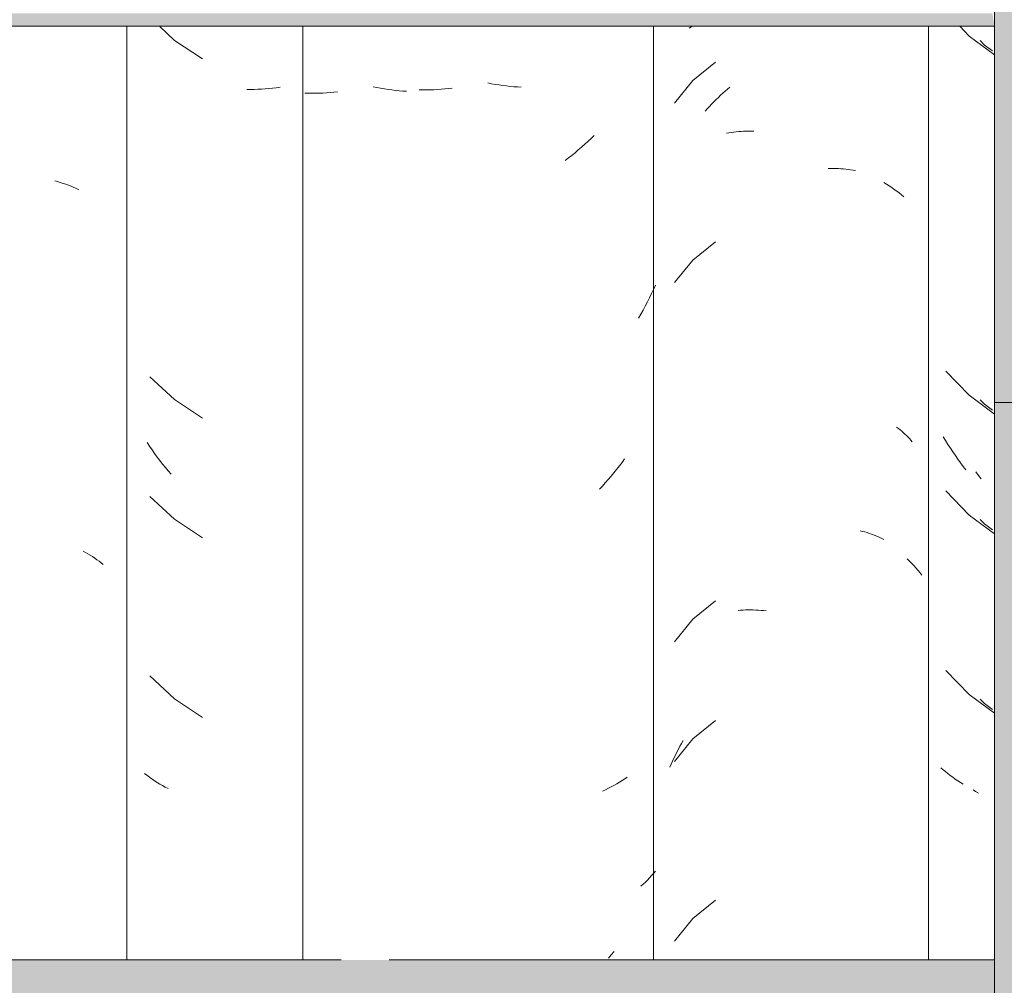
# Model space of a CAD drawing. Header units: metres. Extents: x -28.2 to -1.6, y -1.6 to 5.9.
# Tile 61 of 88: x -15.955 to -15.707, y 3.537 to 3.78. Entities that reach past the tile are written whole.
import ezdxf

# ---------------------------------------------------------------- set-up
doc = ezdxf.new("R2010")
doc.units = ezdxf.units.M
doc.layers.add('A-GLAZ-CWMG', color=7, linetype='Continuous', lineweight=5)
doc.layers.add('A-ROOF', color=7, linetype='Continuous', lineweight=5)

# ---------------------------------------------------------------- blocks, each defined once
blk = doc.blocks.new('FP_89-CASA 4')
at = {"layer": 'A-GLAZ-CWMG', "color": 9, "true_color": 0xc0c0c0}
for p, q in [((-16.80125, 3.77825), (-16.79888, 3.77578)), ((-16.79888, 3.77578), (-16.79254, 3.77107)), ((-16.80472, 3.69142), (-16.79888, 3.68535)), ((-16.79888, 3.68535), (-16.79254, 3.68064)), ((-16.80481, 3.67395), (-16.8054, 3.67492)), ((-16.80422, 3.67299), (-16.80481, 3.67395)), ((-16.80361, 3.67204), (-16.80422, 3.67299)), ((-16.80299, 3.6711), (-16.80361, 3.67204)), ((-16.80235, 3.67017), (-16.80299, 3.6711)), ((-16.80171, 3.66925), (-16.80235, 3.67017)), ((-16.80105, 3.66835), (-16.80171, 3.66925)), ((-16.80037, 3.66746), (-16.80105, 3.66835)), ((-16.79969, 3.66658), (-16.80037, 3.66746)), ((-16.80472, 3.66128), (-16.79888, 3.65521)), ((-16.79888, 3.65521), (-16.79254, 3.6505)), ((-16.80472, 3.61606), (-16.79888, 3.61)), ((-16.79888, 3.61), (-16.79254, 3.60529)), ((-16.80542, 3.5911), (-16.80599, 3.5916)), ((-16.80484, 3.5906), (-16.80542, 3.5911)), ((-16.80425, 3.59012), (-16.80484, 3.5906)), ((-16.80364, 3.58965), (-16.80425, 3.59012)), ((-16.80302, 3.58919), (-16.80364, 3.58965)), ((-16.80239, 3.58874), (-16.80302, 3.58919)), ((-16.80174, 3.5883), (-16.80239, 3.58874)), ((-16.80108, 3.58787), (-16.80174, 3.5883)), ((-16.80041, 3.58746), (-16.80108, 3.58787))]:
    blk.add_line(p, q, dxfattribs=at)
blk = doc.blocks.new('FP_90-CASA 4')
at = {"layer": 'A-GLAZ-CWMG', "color": 9, "true_color": 0xc0c0c0}
for p, q in [((-16.86937, 3.77776), (-16.86891, 3.77805)), ((-16.86891, 3.77805), (-16.86844, 3.77833)), ((-16.86269, 3.76923), (-16.86841, 3.76463)), ((-16.86841, 3.76463), (-16.87301, 3.75893)), ((-16.86143, 3.76089), (-16.86085, 3.76141)), ((-16.86085, 3.76141), (-16.86026, 3.76193)), ((-16.86026, 3.76193), (-16.85967, 3.76244)), ((-16.85967, 3.76244), (-16.85907, 3.76293)), ((-16.86423, 3.75808), (-16.86369, 3.75866)), ((-16.86369, 3.75866), (-16.86313, 3.75923)), ((-16.86313, 3.75923), (-16.86257, 3.7598)), ((-16.86257, 3.7598), (-16.862, 3.76035)), ((-16.862, 3.76035), (-16.86143, 3.76089)), ((-16.8653, 3.75688), (-16.86477, 3.75749)), ((-16.86477, 3.75749), (-16.86423, 3.75808)), ((-16.85992, 3.75134), (-16.85933, 3.75144)), ((-16.85933, 3.75144), (-16.85872, 3.75154)), ((-16.85872, 3.75154), (-16.85811, 3.75163)), ((-16.85811, 3.75163), (-16.8575, 3.7517)), ((-16.8575, 3.7517), (-16.85688, 3.75176)), ((-16.85688, 3.75176), (-16.85626, 3.75181)), ((-16.85626, 3.75181), (-16.85563, 3.75185)), ((-16.85563, 3.75185), (-16.855, 3.75187)), ((-16.855, 3.75187), (-16.85436, 3.75189)), ((-16.85436, 3.75189), (-16.85372, 3.75189)), ((-16.85372, 3.75189), (-16.85307, 3.75188)), ((-16.83436, 3.74246), (-16.83371, 3.74247)), ((-16.83371, 3.74247), (-16.83307, 3.74247)), ((-16.83307, 3.74247), (-16.83243, 3.74246)), ((-16.83243, 3.74246), (-16.8318, 3.74243)), ((-16.8318, 3.74243), (-16.83117, 3.74239)), ((-16.83117, 3.74239), (-16.83055, 3.74235)), ((-16.83055, 3.74235), (-16.82993, 3.74228)), ((-16.82993, 3.74228), (-16.82932, 3.74221)), ((-16.82932, 3.74221), (-16.82871, 3.74213)), ((-16.82871, 3.74213), (-16.8281, 3.74203)), ((-16.8281, 3.74203), (-16.82751, 3.74192)), ((-16.86269, 3.72402), (-16.86841, 3.71941)), ((-16.86841, 3.71941), (-16.87301, 3.71372)), ((-16.81714, 3.67729), (-16.8167, 3.67697)), ((-16.8167, 3.67697), (-16.81626, 3.67663)), ((-16.81626, 3.67663), (-16.81584, 3.67629)), ((-16.81584, 3.67629), (-16.81543, 3.67594)), ((-16.81543, 3.67594), (-16.81504, 3.67558)), ((-16.81504, 3.67558), (-16.81465, 3.67521)), ((-16.81465, 3.67521), (-16.81427, 3.67483)), ((-16.81427, 3.67483), (-16.81391, 3.67445)), ((-16.81391, 3.67445), (-16.81356, 3.67406)), ((-16.81356, 3.67406), (-16.81322, 3.67366)), ((-16.82629, 3.65123), (-16.82571, 3.65109)), ((-16.82571, 3.65109), (-16.82514, 3.65094)), ((-16.82514, 3.65094), (-16.82457, 3.65077)), ((-16.82457, 3.65077), (-16.82402, 3.6506)), ((-16.82402, 3.6506), (-16.82347, 3.65041)), ((-16.82347, 3.65041), (-16.82293, 3.65022)), ((-16.82293, 3.65022), (-16.82239, 3.65001)), ((-16.82239, 3.65001), (-16.82186, 3.64979)), ((-16.82186, 3.64979), (-16.82135, 3.64957)), ((-16.82135, 3.64957), (-16.82084, 3.64933)), ((-16.82084, 3.64933), (-16.82034, 3.64909)), ((-16.86269, 3.63359), (-16.86841, 3.62898)), ((-16.85701, 3.63118), (-16.85639, 3.63123)), ((-16.85639, 3.63123), (-16.85576, 3.63127)), ((-16.85576, 3.63127), (-16.85513, 3.6313)), ((-16.85513, 3.6313), (-16.8545, 3.63131)), ((-16.8545, 3.63131), (-16.85386, 3.63132)), ((-16.85386, 3.63132), (-16.85321, 3.63131)), ((-16.85321, 3.63131), (-16.85257, 3.63129)), ((-16.85257, 3.63129), (-16.85191, 3.63126)), ((-16.85191, 3.63126), (-16.85126, 3.63121)), ((-16.85126, 3.63121), (-16.8506, 3.63115)), ((-16.8506, 3.63115), (-16.84994, 3.63108)), ((-16.86841, 3.62898), (-16.87301, 3.62329)), ((-16.86269, 3.60345), (-16.86841, 3.59884)), ((-16.86841, 3.59884), (-16.87301, 3.59315)), ((-16.87166, 3.597), (-16.87125, 3.59773)), ((-16.87125, 3.59773), (-16.87083, 3.59845)), ((-16.87281, 3.59476), (-16.87244, 3.59552)), ((-16.87244, 3.59552), (-16.87205, 3.59626)), ((-16.87205, 3.59626), (-16.87166, 3.597)), ((-16.87387, 3.59247), (-16.87353, 3.59324)), ((-16.87353, 3.59324), (-16.87318, 3.59401)), ((-16.87318, 3.59401), (-16.87281, 3.59476)), ((-16.8742, 3.59169), (-16.87387, 3.59247)), ((-16.86269, 3.55823), (-16.86841, 3.55363)), ((-16.86841, 3.55363), (-16.87301, 3.54793))]:
    blk.add_line(p, q, dxfattribs=at)
blk = doc.blocks.new('FP_91-CASA 4')
at = {"layer": 'A-GLAZ-CWMG', "color": 9, "true_color": 0xc0c0c0}
for p, q in [((-16.91906, 3.7638), (-16.92, 3.76399)), ((-16.91812, 3.76363), (-16.91906, 3.7638)), ((-16.91719, 3.76348), (-16.91812, 3.76363)), ((-16.93635, 3.76225), (-16.93725, 3.76227)), ((-16.93544, 3.76225), (-16.93635, 3.76225)), ((-16.93452, 3.76227), (-16.93544, 3.76225)), ((-16.9336, 3.7623), (-16.93452, 3.76227)), ((-16.93268, 3.76235), (-16.9336, 3.7623)), ((-16.93176, 3.76241), (-16.93268, 3.76235)), ((-16.93083, 3.76249), (-16.93176, 3.76241)), ((-16.9299, 3.76259), (-16.93083, 3.76249)), ((-16.92896, 3.76271), (-16.9299, 3.76259)), ((-16.91625, 3.76335), (-16.91719, 3.76348)), ((-16.91532, 3.76323), (-16.91625, 3.76335)), ((-16.91438, 3.76314), (-16.91532, 3.76323)), ((-16.91346, 3.76305), (-16.91438, 3.76314)), ((-16.91253, 3.76299), (-16.91346, 3.76305)), ((-16.91161, 3.76294), (-16.91253, 3.76299)), ((-16.89481, 3.74928), (-16.89561, 3.74855)), ((-16.89402, 3.75003), (-16.89481, 3.74928)), ((-16.89324, 3.7508), (-16.89402, 3.75003)), ((-16.89806, 3.74643), (-16.89889, 3.74576)), ((-16.89723, 3.74712), (-16.89806, 3.74643)), ((-16.89642, 3.74783), (-16.89723, 3.74712)), ((-16.89561, 3.74855), (-16.89642, 3.74783)), ((-16.89973, 3.7451), (-16.90058, 3.74445)), ((-16.89889, 3.74576), (-16.89973, 3.7451)), ((-16.87829, 3.71202), (-16.87879, 3.71096)), ((-16.87781, 3.71309), (-16.87829, 3.71202)), ((-16.87931, 3.70991), (-16.87984, 3.70887)), ((-16.87879, 3.71096), (-16.87931, 3.70991)), ((-16.88094, 3.70681), (-16.88151, 3.7058)), ((-16.88038, 3.70783), (-16.88094, 3.70681)), ((-16.87984, 3.70887), (-16.88038, 3.70783)), ((-16.88151, 3.7058), (-16.8821, 3.7048)), ((-16.88558, 3.66937), (-16.88624, 3.66847)), ((-16.88691, 3.66758), (-16.8876, 3.6667)), ((-16.88624, 3.66847), (-16.88691, 3.66758)), ((-16.889, 3.66498), (-16.88972, 3.66414)), ((-16.88829, 3.66583), (-16.889, 3.66498)), ((-16.8876, 3.6667), (-16.88829, 3.66583)), ((-16.89119, 3.6625), (-16.89194, 3.6617)), ((-16.89045, 3.66331), (-16.89119, 3.6625)), ((-16.88972, 3.66414), (-16.89045, 3.66331)), ((-16.88688, 3.58793), (-16.88756, 3.58753)), ((-16.8862, 3.58835), (-16.88688, 3.58793)), ((-16.88554, 3.58877), (-16.8862, 3.58835)), ((-16.8849, 3.58921), (-16.88554, 3.58877)), ((-16.89041, 3.58606), (-16.89115, 3.58572)), ((-16.88968, 3.58641), (-16.89041, 3.58606)), ((-16.88897, 3.58677), (-16.88968, 3.58641)), ((-16.88826, 3.58714), (-16.88897, 3.58677)), ((-16.88756, 3.58753), (-16.88826, 3.58714)), ((-16.87781, 3.56558), (-16.87829, 3.565)), ((-16.87983, 3.56332), (-16.88037, 3.56278)), ((-16.8793, 3.56387), (-16.87983, 3.56332)), ((-16.87879, 3.56443), (-16.8793, 3.56387)), ((-16.87829, 3.565), (-16.87879, 3.56443)), ((-16.88093, 3.56225), (-16.8815, 3.56173)), ((-16.88037, 3.56278), (-16.88093, 3.56225)), ((-16.88894, 3.54448), (-16.88966, 3.54364)), ((-16.88823, 3.54533), (-16.88894, 3.54448))]:
    blk.add_line(p, q, dxfattribs=at)
blk = doc.blocks.new('Rectangular Mullion - Telha Fibrocimento - Ondulada-V85-CASA 4')
at = {"layer": 'A-GLAZ-CWMG'}
for p, q in [((-16.87832, 3.54319), (-16.87832, 3.77825)), ((-16.8091, 3.54319), (-16.8091, 3.77825))]:
    blk.add_line(p, q, dxfattribs=at)
for name in ['FP_91-CASA 4', 'FP_90-CASA 4', 'FP_89-CASA 4']:
    blk.add_blockref(name, (0, 0), dxfattribs=at)
blk = doc.blocks.new('FP_110-CASA 4')
at = {"layer": 'A-GLAZ-CWMG', "color": 9, "true_color": 0xc0c0c0}
for p, q in [((-16.79612, 3.77465), (-16.79503, 3.77354)), ((-16.79503, 3.77354), (-16.79302, 3.77206)), ((-16.79612, 3.68422), (-16.79503, 3.68311)), ((-16.79503, 3.68311), (-16.79302, 3.68163)), ((-16.79654, 3.6652), (-16.79721, 3.66609)), ((-16.79585, 3.66433), (-16.79654, 3.6652)), ((-16.79612, 3.65408), (-16.79503, 3.65297)), ((-16.79503, 3.65297), (-16.79302, 3.65149)), ((-16.79612, 3.60887), (-16.79503, 3.60775)), ((-16.79503, 3.60775), (-16.79302, 3.60628)), ((-16.79725, 3.58561), (-16.79791, 3.58603)), ((-16.79657, 3.5852), (-16.79725, 3.58561))]:
    blk.add_line(p, q, dxfattribs=at)
blk = doc.blocks.new('FP_111-CASA 4')
at = {"layer": 'A-GLAZ-CWMG', "color": 9, "true_color": 0xc0c0c0}
for p, q in [((-16.82036, 3.7389), (-16.81968, 3.73849)), ((-16.81968, 3.73849), (-16.81902, 3.73808)), ((-16.81902, 3.73808), (-16.81837, 3.73765)), ((-16.81837, 3.73765), (-16.81773, 3.73721)), ((-16.81773, 3.73721), (-16.81711, 3.73675)), ((-16.81711, 3.73675), (-16.8165, 3.73629)), ((-16.8165, 3.73629), (-16.8159, 3.73581)), ((-16.8159, 3.73581), (-16.81532, 3.73532)), ((-16.81447, 3.64414), (-16.8139, 3.6436)), ((-16.8139, 3.6436), (-16.81334, 3.64304)), ((-16.81334, 3.64304), (-16.81279, 3.64248)), ((-16.81279, 3.64248), (-16.81227, 3.6419)), ((-16.81227, 3.6419), (-16.81176, 3.64131)), ((-16.81176, 3.64131), (-16.81126, 3.64072)), ((-16.81126, 3.64072), (-16.81079, 3.64011))]:
    blk.add_line(p, q, dxfattribs=at)
blk = doc.blocks.new('FP_112-CASA 4')
at = {"layer": 'A-GLAZ-CWMG', "color": 9, "true_color": 0xc0c0c0}
for p, q in [((-16.96518, 3.76141), (-16.96608, 3.76144)), ((-16.96427, 3.7614), (-16.96518, 3.76141)), ((-16.96336, 3.7614), (-16.96427, 3.7614)), ((-16.96244, 3.76142), (-16.96336, 3.7614)), ((-16.96152, 3.76146), (-16.96244, 3.76142)), ((-16.9606, 3.76152), (-16.96152, 3.76146)), ((-16.95967, 3.76159), (-16.9606, 3.76152)), ((-16.95874, 3.76168), (-16.95967, 3.76159)), ((-16.95781, 3.76179), (-16.95874, 3.76168)), ((-16.94791, 3.76281), (-16.94885, 3.763)), ((-16.94697, 3.76264), (-16.94791, 3.76281)), ((-16.94603, 3.76248), (-16.94697, 3.76264)), ((-16.9451, 3.76234), (-16.94603, 3.76248)), ((-16.94416, 3.76222), (-16.9451, 3.76234)), ((-16.94323, 3.76212), (-16.94416, 3.76222)), ((-16.9423, 3.76203), (-16.94323, 3.76212)), ((-16.94137, 3.76196), (-16.9423, 3.76203)), ((-16.94045, 3.7619), (-16.94137, 3.76196))]:
    blk.add_line(p, q, dxfattribs=at)
blk = doc.blocks.new('Rectangular Mullion - Telha Fibrocimento - Ondulada-V99-CASA 4')
at = {"layer": 'A-GLAZ-CWMG'}
for name in ['FP_111-CASA 4', 'FP_110-CASA 4', 'FP_112-CASA 4']:
    blk.add_blockref(name, (0, 0), dxfattribs=at)
blk = doc.blocks.new('FP_120-CASA 4')
at = {"layer": 'A-GLAZ-CWMG', "color": 9, "true_color": 0xc0c0c0}
for p, q in [((-17.00264, 3.77825), (-16.99886, 3.77472)), ((-16.99886, 3.77472), (-16.99184, 3.77005)), ((-16.9797, 3.76235), (-16.98061, 3.76236)), ((-16.97879, 3.76236), (-16.9797, 3.76235)), ((-16.97787, 3.76239), (-16.97879, 3.76236)), ((-16.97695, 3.76244), (-16.97787, 3.76239)), ((-16.97603, 3.7625), (-16.97695, 3.76244)), ((-16.9751, 3.76257), (-16.97603, 3.7625)), ((-16.97417, 3.76267), (-16.9751, 3.76257)), ((-16.97324, 3.76278), (-16.97417, 3.76267)), ((-16.9723, 3.76291), (-16.97324, 3.76278)), ((-17.00502, 3.69004), (-16.99886, 3.6843)), ((-16.99886, 3.6843), (-16.99184, 3.67962)), ((-17.00513, 3.67257), (-17.00575, 3.67351)), ((-17.00449, 3.67164), (-17.00513, 3.67257)), ((-17.00385, 3.67072), (-17.00449, 3.67164)), ((-17.00319, 3.66982), (-17.00385, 3.67072)), ((-17.00252, 3.66893), (-17.00319, 3.66982)), ((-17.00183, 3.66805), (-17.00252, 3.66893)), ((-17.00114, 3.66718), (-17.00183, 3.66805)), ((-17.00043, 3.66632), (-17.00114, 3.66718)), ((-16.99971, 3.66548), (-17.00043, 3.66632)), ((-17.00502, 3.6599), (-16.99886, 3.65415)), ((-16.99886, 3.65415), (-16.99184, 3.64948)), ((-17.00502, 3.61469), (-16.99886, 3.60894)), ((-16.99886, 3.60894), (-16.99184, 3.60426)), ((-17.00578, 3.58968), (-17.00639, 3.59016)), ((-17.00516, 3.58922), (-17.00578, 3.58968)), ((-17.00452, 3.58877), (-17.00516, 3.58922)), ((-17.00388, 3.58833), (-17.00452, 3.58877)), ((-17.00322, 3.58791), (-17.00388, 3.58833)), ((-17.00255, 3.58749), (-17.00322, 3.58791)), ((-17.00187, 3.58709), (-17.00255, 3.58749)), ((-17.00117, 3.5867), (-17.00187, 3.58709)), ((-17.00047, 3.58632), (-17.00117, 3.5867))]:
    blk.add_line(p, q, dxfattribs=at)
blk = doc.blocks.new('FP_121-CASA 4')
at = {"layer": 'A-GLAZ-CWMG', "color": 9, "true_color": 0xc0c0c0}
for p, q in [((-17.029, 3.73934), (-17.02828, 3.73915)), ((-17.02828, 3.73915), (-17.02758, 3.73894)), ((-17.02758, 3.73894), (-17.02688, 3.73871)), ((-17.02688, 3.73871), (-17.02619, 3.73848)), ((-17.02619, 3.73848), (-17.02551, 3.73823)), ((-17.02551, 3.73823), (-17.02484, 3.73797)), ((-17.02484, 3.73797), (-17.02418, 3.73769)), ((-17.02418, 3.73769), (-17.02353, 3.7374)), ((-17.02353, 3.7374), (-17.02289, 3.7371)), ((-17.02183, 3.64614), (-17.02122, 3.6458)), ((-17.02122, 3.6458), (-17.02062, 3.64546)), ((-17.02062, 3.64546), (-17.02004, 3.64511)), ((-17.02004, 3.64511), (-17.01946, 3.64474)), ((-17.01946, 3.64474), (-17.0189, 3.64436)), ((-17.0189, 3.64436), (-17.01835, 3.64397)), ((-17.01835, 3.64397), (-17.01781, 3.64357)), ((-17.01781, 3.64357), (-17.01729, 3.64317)), ((-17.01729, 3.64317), (-17.01677, 3.64275))]:
    blk.add_line(p, q, dxfattribs=at)
blk = doc.blocks.new('Rectangular Mullion - Telha Fibrocimento - Ondulada-V113-CASA 4')
at = {"layer": 'A-GLAZ-CWMG'}
for p, q in [((-17.01081, 3.54319), (-17.01081, 3.77825)), ((-16.96657, 3.54319), (-16.96657, 3.77825))]:
    blk.add_line(p, q, dxfattribs=at)
for name in ['FP_120-CASA 4', 'FP_121-CASA 4']:
    blk.add_blockref(name, (0, 0), dxfattribs=at)
blk = doc.blocks.new('LONGARINA_STEEL_FRAME - LONGARINA_STEEL_FRAME-1917798-CASA 4')
at = {"layer": 'A-ROOF', "true_color": 0x9fa09c}
h = blk.add_hatch(color=253, dxfattribs=at)
h.paths.add_polyline_path([(-18.08004, 3.68355), (-18.04504, 3.68355), (-18.04504, 3.69366), (-18.05004, 3.69366), (-18.05004, 3.6886), (-18.07504, 3.6886), (-18.07504, 3.81804), (-18.05004, 3.81804), (-18.05004, 3.81298), (-18.04504, 3.81298), (-18.04504, 3.82309), (-18.08004, 3.82309), (-18.08004, 3.77825)])
h.paths.add_polyline_path([(-16.78972, 3.68355), (-16.75754, 3.68355), (-16.75754, 3.69366), (-16.76254, 3.69366), (-16.76254, 3.6886), (-16.78754, 3.6886), (-16.78754, 3.81804), (-16.76254, 3.81804), (-16.76254, 3.81298), (-16.75754, 3.81298), (-16.75754, 3.82309), (-16.79254, 3.82309), (-16.79254, 3.68355), (-16.79077, 3.68355)])
h.paths.add_polyline_path([(-15.47204, 3.68355), (-15.47004, 3.68355), (-15.47004, 3.82309), (-15.50504, 3.82309), (-15.50504, 3.81298), (-15.50004, 3.81298), (-15.50004, 3.81804), (-15.47504, 3.81804), (-15.47504, 3.6886), (-15.50004, 3.6886), (-15.50004, 3.69366), (-15.50504, 3.69366), (-15.50504, 3.68355), (-15.47504, 3.68355)])
h = blk.add_hatch(color=253, dxfattribs=at)
h.paths.add_polyline_path([(-16.68858, 3.77825), (-15.50504, 3.77825), (-15.50504, 3.78151), (-16.75754, 3.78151), (-16.75754, 3.77825), (-16.68983, 3.77825)])
h.paths.add_polyline_path([(-18.04504, 3.77825), (-16.79254, 3.77825), (-16.79302, 3.78151), (-18.04504, 3.78151)])
blk.add_hatch(color=253, dxfattribs=at).paths.add_polyline_path([(-16.75754, 2.65), (-16.75754, 3.68355), (-16.79254, 3.68355), (-16.79254, 2.65)])
h = blk.add_hatch(color=253, dxfattribs=at)
h.paths.add_polyline_path([(-17.17416, 3.52638), (-16.79254, 3.52638), (-16.79254, 3.54319), (-17.30207, 3.54319), (-17.30876, 3.54166), (-17.32107, 3.54184), (-17.32624, 3.54319), (-18.04504, 3.54319), (-18.04504, 3.52638), (-17.18229, 3.52638)])
h.paths.add_polyline_path([(-15.50504, 3.52638), (-15.50504, 3.54319), (-15.64307, 3.54319), (-15.65174, 3.54169), (-15.66207, 3.54184), (-15.66724, 3.54319), (-16.19607, 3.54319), (-16.20276, 3.54166), (-16.21507, 3.54184), (-16.22024, 3.54319), (-16.74907, 3.54319), (-16.75754, 3.54125), (-16.75754, 3.52638), (-15.63984, 3.52638)])
at = {"layer": 'A-ROOF', "lineweight": 15}
for p, q in [((-16.79254, 3.82309), (-16.79254, 3.68355)), ((-16.79254, 3.68355), (-16.75754, 3.68355))]:
    blk.add_line(p, q, dxfattribs=at)
at = {"layer": 'A-ROOF'}
for p, q in [((-16.79254, 3.77825), (-18.04504, 3.77825)), ((-16.79254, 2.65), (-16.79254, 3.68355)), ((-16.95694, 3.54319), (-17.30207, 3.54319)), ((-16.79254, 3.54319), (-16.94482, 3.54319))]:
    blk.add_line(p, q, dxfattribs=at)

msp = doc.modelspace()

# ---------------------------------------------------------------- block references
at = {"layer": 'A-GLAZ-CWMG'}
for name in ['Rectangular Mullion - Telha Fibrocimento - Ondulada-V113-CASA 4', 'Rectangular Mullion - Telha Fibrocimento - Ondulada-V99-CASA 4', 'Rectangular Mullion - Telha Fibrocimento - Ondulada-V85-CASA 4']:
    msp.add_blockref(name, (1.08322, 0), dxfattribs=at)
at = {"layer": 'A-ROOF'}
msp.add_blockref('LONGARINA_STEEL_FRAME - LONGARINA_STEEL_FRAME-1917798-CASA 4', (1.08322, 0), dxfattribs=at)

doc.saveas('drawing.dxf')
